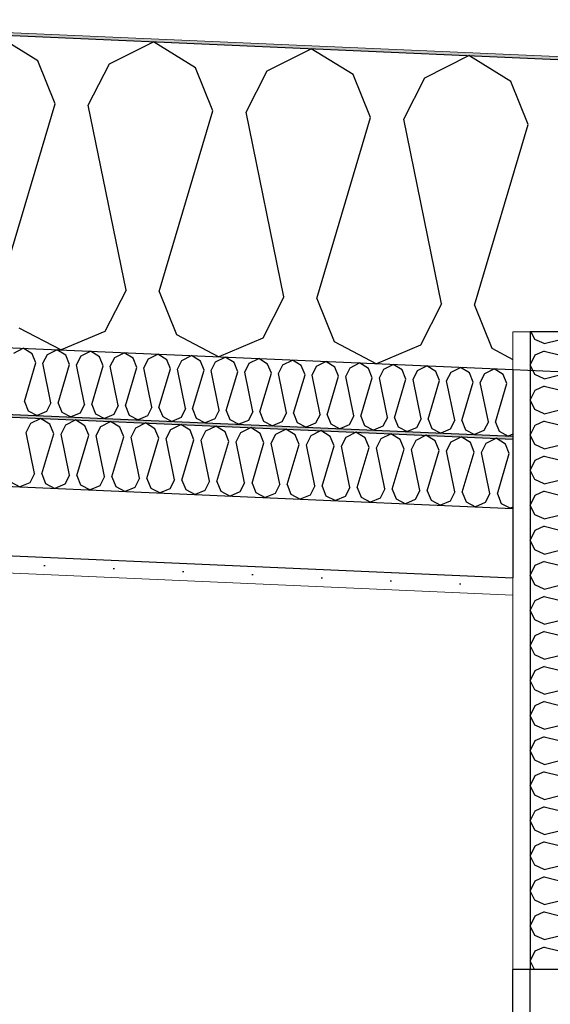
# Model space of a CAD drawing. Header units: millimetres. Extents: x -82116 to -58113, y 850 to 13065.
# Tile 56 of 78: x -61946 to -61564, y 6115 to 6825. Entities that reach past the tile are written whole.
import ezdxf

# ---------------------------------------------------------------- set-up
doc = ezdxf.new("R2010")
doc.units = ezdxf.units.MM
doc.header["$LTSCALE"] = 0.5
doc.header["$MEASUREMENT"] = 0
doc.linetypes.add('PLINE', pattern=[0])
for name, color, linetype in [('0(Nye konstruksjoner)', 7, 'Continuous'), ('232- Ikke-bærende yttervegger (Skravur)(Nye konstruksjoner)', 7, 'Continuous'), ('232- Ikke-bærende yttervegger(Nye konstruksjoner)', 7, 'Continuous'), ('256- Faste himlinger og overflatebehandling (Skravur)(Nye konstruksjoner)', 7, 'Continuous'), ('256- Faste himlinger og overflatebehandling(Nye konstruksjoner)', 7, 'Continuous'), ('261- Primærkonstruksjon (tak)', 7, 'Continuous'), ('261- Primærkonstruksjon (tak) (Skravur)', 7, 'Continuous'), ('262- Taktekking (Skravur)(Nye konstruksjoner)', 7, 'Continuous')]:
    doc.layers.add(name, color=color, linetype=linetype)
doc.layers.add('236- Innvendig kledning og overflate(Nye konstruksjoner)', color=7, linetype='Continuous', lineweight=0)
doc.layers.add('262- Taktekking(Nye konstruksjoner)', color=7, linetype='Continuous', lineweight=0)

# ---------------------------------------------------------------- blocks, each defined once
blk = doc.blocks.new('*X8')
at = {"layer": '261- Primærkonstruksjon (tak) (Skravur)', "linetype": 'PLINE'}
for p, q in [((-61933.24, 6795.54), (-61963.53, 6814.22)), ((-61881.63, 6793.28), (-61849.82, 6809.26)), ((-61819.53, 6790.57), (-61849.82, 6809.26)), ((-61767.92, 6788.32), (-61736.11, 6804.29)), ((-61705.82, 6785.61), (-61736.11, 6804.29)), ((-61654.21, 6783.35), (-61622.4, 6799.33)), ((-61592.11, 6780.64), (-61622.4, 6799.33)), ((-61920.71, 6764.48), (-61933.24, 6795.54)), ((-61896.82, 6763.44), (-61881.63, 6793.28)), ((-61807, 6759.52), (-61819.53, 6790.57)), ((-61783.11, 6758.47), (-61767.92, 6788.32)), ((-61693.29, 6754.55), (-61705.82, 6785.61)), ((-61669.4, 6753.51), (-61654.21, 6783.35)), ((-61579.58, 6749.59), (-61592.11, 6780.64)), ((-61959.43, 6634.06), (-61920.71, 6764.48)), ((-61869.61, 6630.14), (-61896.82, 6763.44)), ((-61845.72, 6629.1), (-61807, 6759.52)), ((-61755.9, 6625.18), (-61783.11, 6758.47)), ((-61732.01, 6624.13), (-61693.29, 6754.55)), ((-61642.19, 6620.21), (-61669.4, 6753.51)), ((-61618.3, 6619.17), (-61579.58, 6749.59)), ((-61869.61, 6630.14), (-61884.8, 6600.29)), ((-61845.72, 6629.1), (-61833.19, 6598.04)), ((-61755.9, 6625.18), (-61771.09, 6595.33)), ((-61732.01, 6624.13), (-61719.48, 6593.08)), ((-61642.19, 6620.21), (-61657.38, 6590.37)), ((-61618.3, 6619.17), (-61605.77, 6588.11)), ((-61946.9, 6603.01), (-61916.49, 6586.96)), ((-61884.8, 6600.29), (-61916.49, 6586.96)), ((-61833.19, 6598.04), (-61802.78, 6581.99)), ((-61771.09, 6595.33), (-61802.78, 6581.99)), ((-61719.48, 6593.08), (-61689.07, 6577.03)), ((-61657.38, 6590.37), (-61689.07, 6577.03)), ((-61605.77, 6588.11), (-61590.66, 6580.13))]:
    blk.add_line(p, q, dxfattribs=at)
blk = doc.blocks.new('*X12')
at = {"layer": '256- Faste himlinger og overflatebehandling (Skravur)(Nye konstruksjoner)', "linetype": 'PLINE'}
for p, q in [((-61950.57, 6584.74), (-61943.78, 6588.15)), ((-61937.32, 6584.16), (-61943.78, 6588.15)), ((-61926.31, 6583.68), (-61919.53, 6587.09)), ((-61913.06, 6583.1), (-61919.53, 6587.09)), ((-61902.05, 6582.62), (-61895.27, 6586.03)), ((-61888.8, 6582.04), (-61895.27, 6586.03)), ((-61934.65, 6577.54), (-61937.32, 6584.16)), ((-61929.55, 6577.31), (-61926.31, 6583.68)), ((-61910.39, 6576.48), (-61913.06, 6583.1)), ((-61905.29, 6576.25), (-61902.05, 6582.62)), ((-61886.13, 6575.42), (-61888.8, 6582.04)), ((-61881.04, 6575.19), (-61877.8, 6581.56)), ((-61877.8, 6581.56), (-61871.01, 6584.97)), ((-61864.55, 6580.98), (-61871.01, 6584.97)), ((-61861.87, 6574.36), (-61864.55, 6580.98)), ((-61856.78, 6574.14), (-61853.54, 6580.5)), ((-61853.54, 6580.5), (-61846.75, 6583.91)), ((-61840.29, 6579.92), (-61846.75, 6583.91)), ((-61837.62, 6573.3), (-61840.29, 6579.92)), ((-61832.52, 6573.08), (-61829.28, 6579.44)), ((-61829.28, 6579.44), (-61822.49, 6582.85)), ((-61816.03, 6578.86), (-61822.49, 6582.85)), ((-61813.36, 6572.24), (-61816.03, 6578.86)), ((-61808.26, 6572.02), (-61805.02, 6578.38)), ((-61805.02, 6578.38), (-61798.23, 6581.79)), ((-61791.77, 6577.81), (-61798.23, 6581.79)), ((-61780.76, 6577.32), (-61773.98, 6580.73)), ((-61767.51, 6576.75), (-61773.98, 6580.73)), ((-61756.5, 6576.27), (-61749.72, 6579.67)), ((-61743.26, 6575.69), (-61749.72, 6579.67)), ((-61732.25, 6575.21), (-61725.46, 6578.61)), ((-61719, 6574.63), (-61725.46, 6578.61)), ((-61942.91, 6549.71), (-61934.65, 6577.54)), ((-61923.75, 6548.88), (-61929.55, 6577.31)), ((-61918.65, 6548.65), (-61910.39, 6576.48)), ((-61899.49, 6547.82), (-61905.29, 6576.25)), ((-61894.39, 6547.59), (-61886.13, 6575.42)), ((-61875.23, 6546.76), (-61881.04, 6575.19)), ((-61870.13, 6546.53), (-61861.87, 6574.36)), ((-61850.97, 6545.7), (-61856.78, 6574.14)), ((-61845.88, 6545.48), (-61837.62, 6573.3)), ((-61826.71, 6544.64), (-61832.52, 6573.08)), ((-61821.62, 6544.42), (-61813.36, 6572.24)), ((-61802.46, 6543.58), (-61808.26, 6572.02)), ((-61797.36, 6543.36), (-61789.1, 6571.18)), ((-61789.1, 6571.18), (-61791.77, 6577.81)), ((-61784, 6570.96), (-61780.76, 6577.32)), ((-61778.2, 6542.52), (-61784, 6570.96)), ((-61764.84, 6570.12), (-61767.51, 6576.75)), ((-61759.74, 6569.9), (-61756.5, 6576.27)), ((-61740.58, 6569.06), (-61743.26, 6575.69)), ((-61735.49, 6568.84), (-61732.25, 6575.21)), ((-61716.32, 6568), (-61719, 6574.63)), ((-61711.23, 6567.78), (-61707.99, 6574.15)), ((-61707.99, 6574.15), (-61701.2, 6577.56)), ((-61694.74, 6573.57), (-61701.2, 6577.56)), ((-61692.07, 6566.94), (-61694.74, 6573.57)), ((-61686.97, 6566.72), (-61683.73, 6573.09)), ((-61683.73, 6573.09), (-61676.94, 6576.5)), ((-61670.48, 6572.51), (-61676.94, 6576.5)), ((-61667.81, 6565.88), (-61670.48, 6572.51)), ((-61662.71, 6565.66), (-61659.47, 6572.03)), ((-61659.47, 6572.03), (-61652.69, 6575.44)), ((-61646.22, 6571.45), (-61652.69, 6575.44)), ((-61643.55, 6564.83), (-61646.22, 6571.45)), ((-61638.45, 6564.6), (-61635.21, 6570.97)), ((-61635.21, 6570.97), (-61628.43, 6574.38)), ((-61621.96, 6570.39), (-61628.43, 6574.38)), ((-61610.96, 6569.91), (-61604.17, 6573.32)), ((-61597.71, 6569.33), (-61604.17, 6573.32)), ((-61773.1, 6542.3), (-61764.84, 6570.12)), ((-61753.94, 6541.46), (-61759.74, 6569.9)), ((-61748.84, 6541.24), (-61740.58, 6569.06)), ((-61729.68, 6540.4), (-61735.49, 6568.84)), ((-61724.59, 6540.18), (-61716.32, 6568)), ((-61705.42, 6539.34), (-61711.23, 6567.78)), ((-61700.33, 6539.12), (-61692.07, 6566.94)), ((-61681.17, 6538.28), (-61686.97, 6566.72)), ((-61676.07, 6538.06), (-61667.81, 6565.88)), ((-61656.91, 6537.23), (-61662.71, 6565.66)), ((-61651.81, 6537), (-61643.55, 6564.83)), ((-61632.65, 6536.17), (-61638.45, 6564.6)), ((-61627.55, 6535.94), (-61619.29, 6563.77)), ((-61619.29, 6563.77), (-61621.96, 6570.39)), ((-61614.2, 6563.54), (-61610.96, 6569.91)), ((-61595.03, 6562.71), (-61597.71, 6569.33)), ((-61608.39, 6535.11), (-61614.2, 6563.54)), ((-61603.29, 6534.88), (-61595.03, 6562.71)), ((-61942.91, 6549.71), (-61940.24, 6543.09)), ((-61940.24, 6543.09), (-61933.75, 6539.66)), ((-61926.99, 6542.51), (-61933.75, 6539.66)), ((-61923.75, 6548.88), (-61926.99, 6542.51)), ((-61918.65, 6548.65), (-61915.98, 6542.03)), ((-61899.49, 6547.82), (-61902.73, 6541.45)), ((-61894.39, 6547.59), (-61891.72, 6540.97)), ((-61875.23, 6546.76), (-61878.47, 6540.39)), ((-61870.13, 6546.53), (-61867.46, 6539.91)), ((-61850.97, 6545.7), (-61854.21, 6539.33)), ((-61845.88, 6545.48), (-61843.2, 6538.85)), ((-61826.71, 6544.64), (-61829.95, 6538.27)), ((-61821.62, 6544.42), (-61818.95, 6537.79)), ((-61802.46, 6543.58), (-61805.7, 6537.21)), ((-61797.36, 6543.36), (-61794.69, 6536.73)), ((-61778.2, 6542.52), (-61781.44, 6536.15)), ((-61915.98, 6542.03), (-61909.49, 6538.6)), ((-61902.73, 6541.45), (-61909.49, 6538.6)), ((-61891.72, 6540.97), (-61885.23, 6537.54)), ((-61878.47, 6540.39), (-61885.23, 6537.54)), ((-61867.46, 6539.91), (-61860.97, 6536.49)), ((-61854.21, 6539.33), (-61860.97, 6536.49)), ((-61843.2, 6538.85), (-61836.72, 6535.43)), ((-61829.95, 6538.27), (-61836.72, 6535.43)), ((-61818.95, 6537.79), (-61812.46, 6534.37)), ((-61805.7, 6537.21), (-61812.46, 6534.37)), ((-61794.69, 6536.73), (-61788.2, 6533.31)), ((-61781.44, 6536.15), (-61788.2, 6533.31)), ((-61773.1, 6542.3), (-61770.43, 6535.67)), ((-61770.43, 6535.67), (-61763.94, 6532.25)), ((-61753.94, 6541.46), (-61757.18, 6535.09)), ((-61748.84, 6541.24), (-61746.17, 6534.61)), ((-61729.68, 6540.4), (-61732.92, 6534.04)), ((-61724.59, 6540.18), (-61721.91, 6533.55)), ((-61705.42, 6539.34), (-61708.66, 6532.98)), ((-61700.33, 6539.12), (-61697.65, 6532.5)), ((-61681.17, 6538.28), (-61684.41, 6531.92)), ((-61676.07, 6538.06), (-61673.4, 6531.44)), ((-61656.91, 6537.23), (-61660.15, 6530.86)), ((-61651.81, 6537), (-61649.14, 6530.38)), ((-61632.65, 6536.17), (-61635.89, 6529.8)), ((-61627.55, 6535.94), (-61624.88, 6529.32)), ((-61757.18, 6535.09), (-61763.94, 6532.25)), ((-61746.17, 6534.61), (-61739.68, 6531.19)), ((-61732.92, 6534.04), (-61739.68, 6531.19)), ((-61721.91, 6533.55), (-61715.43, 6530.13)), ((-61708.66, 6532.98), (-61715.43, 6530.13)), ((-61697.65, 6532.5), (-61691.17, 6529.07)), ((-61684.41, 6531.92), (-61691.17, 6529.07)), ((-61673.4, 6531.44), (-61666.91, 6528.01)), ((-61660.15, 6530.86), (-61666.91, 6528.01)), ((-61649.14, 6530.38), (-61642.65, 6526.95)), ((-61635.89, 6529.8), (-61642.65, 6526.95)), ((-61624.88, 6529.32), (-61618.39, 6525.89)), ((-61611.63, 6528.74), (-61618.39, 6525.89)), ((-61608.39, 6535.11), (-61611.63, 6528.74)), ((-61603.29, 6534.88), (-61600.62, 6528.26)), ((-61600.62, 6528.26), (-61594.13, 6524.83)), ((-61590.66, 6526.3), (-61594.13, 6524.83))]:
    blk.add_line(p, q, dxfattribs=at)
blk = doc.blocks.new('*X13')
at = {"layer": '256- Faste himlinger og overflatebehandling (Skravur)(Nye konstruksjoner)', "linetype": 'PLINE'}
for p, q in [((-61938.38, 6534), (-61931.31, 6537.55)), ((-61924.58, 6533.4), (-61931.31, 6537.55)), ((-61913.11, 6532.9), (-61906.04, 6536.45)), ((-61899.31, 6532.3), (-61906.04, 6536.45)), ((-61887.84, 6531.8), (-61880.77, 6535.35)), ((-61874.04, 6531.2), (-61880.77, 6535.35)), ((-61941.75, 6527.37), (-61938.38, 6534)), ((-61921.79, 6526.5), (-61924.58, 6533.4)), ((-61916.48, 6526.27), (-61913.11, 6532.9)), ((-61896.52, 6525.4), (-61899.31, 6532.3)), ((-61891.21, 6525.17), (-61887.84, 6531.8)), ((-61871.25, 6524.29), (-61874.04, 6531.2)), ((-61865.95, 6524.06), (-61862.57, 6530.69)), ((-61862.57, 6530.69), (-61855.5, 6534.24)), ((-61848.77, 6530.09), (-61855.5, 6534.24)), ((-61845.99, 6523.19), (-61848.77, 6530.09)), ((-61840.68, 6522.96), (-61837.3, 6529.59)), ((-61837.3, 6529.59), (-61830.23, 6533.14)), ((-61823.5, 6528.99), (-61830.23, 6533.14)), ((-61820.72, 6522.09), (-61823.5, 6528.99)), ((-61815.41, 6521.86), (-61812.03, 6528.49)), ((-61812.03, 6528.49), (-61804.96, 6532.04)), ((-61798.23, 6527.89), (-61804.96, 6532.04)), ((-61786.76, 6527.38), (-61779.7, 6530.93)), ((-61772.96, 6526.78), (-61779.7, 6530.93)), ((-61761.5, 6526.28), (-61754.43, 6529.83)), ((-61747.69, 6525.68), (-61754.43, 6529.83)), ((-61736.23, 6525.18), (-61729.16, 6528.73)), ((-61722.43, 6524.58), (-61729.16, 6528.73)), ((-61935.71, 6497.75), (-61941.75, 6527.37)), ((-61930.4, 6497.52), (-61921.79, 6526.5)), ((-61910.44, 6496.65), (-61916.48, 6526.27)), ((-61905.13, 6496.42), (-61896.52, 6525.4)), ((-61885.17, 6495.54), (-61891.21, 6525.17)), ((-61879.86, 6495.31), (-61871.25, 6524.29)), ((-61859.9, 6494.44), (-61865.95, 6524.06)), ((-61854.59, 6494.21), (-61845.99, 6523.19)), ((-61834.63, 6493.34), (-61840.68, 6522.96)), ((-61829.32, 6493.11), (-61820.72, 6522.09)), ((-61809.36, 6492.23), (-61815.41, 6521.86)), ((-61795.45, 6520.98), (-61798.23, 6527.89)), ((-61790.14, 6520.75), (-61786.76, 6527.38)), ((-61770.18, 6519.88), (-61772.96, 6526.78)), ((-61764.87, 6519.65), (-61761.5, 6526.28)), ((-61744.91, 6518.78), (-61747.69, 6525.68)), ((-61739.6, 6518.55), (-61736.23, 6525.18)), ((-61719.64, 6517.67), (-61722.43, 6524.58)), ((-61714.33, 6517.44), (-61710.96, 6524.08)), ((-61710.96, 6524.08), (-61703.89, 6527.62)), ((-61697.16, 6523.47), (-61703.89, 6527.62)), ((-61694.37, 6516.57), (-61697.16, 6523.47)), ((-61689.06, 6516.34), (-61685.69, 6522.97)), ((-61685.69, 6522.97), (-61678.62, 6526.52)), ((-61671.89, 6522.37), (-61678.62, 6526.52)), ((-61669.1, 6515.47), (-61671.89, 6522.37)), ((-61663.79, 6515.24), (-61660.42, 6521.87)), ((-61660.42, 6521.87), (-61653.35, 6525.42)), ((-61646.62, 6521.27), (-61653.35, 6525.42)), ((-61643.83, 6514.36), (-61646.62, 6521.27)), ((-61635.15, 6520.77), (-61628.08, 6524.32)), ((-61621.35, 6520.16), (-61628.08, 6524.32)), ((-61609.88, 6519.66), (-61602.81, 6523.21)), ((-61596.08, 6519.06), (-61602.81, 6523.21)), ((-61804.05, 6492), (-61795.45, 6520.98)), ((-61784.09, 6491.13), (-61790.14, 6520.75)), ((-61778.78, 6490.9), (-61770.18, 6519.88)), ((-61758.82, 6490.03), (-61764.87, 6519.65)), ((-61753.51, 6489.8), (-61744.91, 6518.78)), ((-61733.55, 6488.92), (-61739.6, 6518.55)), ((-61728.25, 6488.69), (-61719.64, 6517.67)), ((-61708.29, 6487.82), (-61714.33, 6517.44)), ((-61702.98, 6487.59), (-61694.37, 6516.57)), ((-61683.02, 6486.72), (-61689.06, 6516.34)), ((-61677.71, 6486.49), (-61669.1, 6515.47)), ((-61657.75, 6485.61), (-61663.79, 6515.24)), ((-61652.44, 6485.38), (-61643.83, 6514.36)), ((-61638.53, 6514.13), (-61635.15, 6520.77)), ((-61632.48, 6484.51), (-61638.53, 6514.13)), ((-61618.57, 6513.26), (-61621.35, 6520.16)), ((-61613.26, 6513.03), (-61609.88, 6519.66)), ((-61593.3, 6512.16), (-61596.08, 6519.06)), ((-61627.17, 6484.28), (-61618.57, 6513.26)), ((-61607.21, 6483.41), (-61613.26, 6513.03)), ((-61601.9, 6483.18), (-61593.3, 6512.16)), ((-61935.71, 6497.75), (-61939.08, 6491.12)), ((-61930.4, 6497.52), (-61927.61, 6490.62)), ((-61910.44, 6496.65), (-61913.81, 6490.01)), ((-61905.13, 6496.42), (-61902.34, 6489.51)), ((-61885.17, 6495.54), (-61888.54, 6488.91)), ((-61879.86, 6495.31), (-61877.08, 6488.41)), ((-61859.9, 6494.44), (-61863.27, 6487.81)), ((-61854.59, 6494.21), (-61851.81, 6487.31)), ((-61834.63, 6493.34), (-61838.01, 6486.7)), ((-61829.32, 6493.11), (-61826.54, 6486.2)), ((-61952.88, 6491.72), (-61946.12, 6488.15)), ((-61939.08, 6491.12), (-61946.12, 6488.15)), ((-61927.61, 6490.62), (-61920.86, 6487.05)), ((-61913.81, 6490.01), (-61920.86, 6487.05)), ((-61902.34, 6489.51), (-61895.59, 6485.95)), ((-61888.54, 6488.91), (-61895.59, 6485.95)), ((-61877.08, 6488.41), (-61870.32, 6484.84)), ((-61863.27, 6487.81), (-61870.32, 6484.84)), ((-61851.81, 6487.31), (-61845.05, 6483.74)), ((-61838.01, 6486.7), (-61845.05, 6483.74)), ((-61826.54, 6486.2), (-61819.78, 6482.64)), ((-61809.36, 6492.23), (-61812.74, 6485.6)), ((-61804.05, 6492), (-61801.27, 6485.1)), ((-61784.09, 6491.13), (-61787.47, 6484.5)), ((-61778.78, 6490.9), (-61776, 6484)), ((-61758.82, 6490.03), (-61762.2, 6483.4)), ((-61753.51, 6489.8), (-61750.73, 6482.89)), ((-61733.55, 6488.92), (-61736.93, 6482.29)), ((-61728.25, 6488.69), (-61725.46, 6481.79)), ((-61708.29, 6487.82), (-61711.66, 6481.19)), ((-61702.98, 6487.59), (-61700.19, 6480.69)), ((-61683.02, 6486.72), (-61686.39, 6480.09)), ((-61677.71, 6486.49), (-61674.92, 6479.58)), ((-61657.75, 6485.61), (-61661.12, 6478.98)), ((-61812.74, 6485.6), (-61819.78, 6482.64)), ((-61801.27, 6485.1), (-61794.51, 6481.53)), ((-61787.47, 6484.5), (-61794.51, 6481.53)), ((-61776, 6484), (-61769.24, 6480.43)), ((-61762.2, 6483.4), (-61769.24, 6480.43)), ((-61750.73, 6482.89), (-61743.97, 6479.33)), ((-61736.93, 6482.29), (-61743.97, 6479.33)), ((-61725.46, 6481.79), (-61718.7, 6478.22)), ((-61711.66, 6481.19), (-61718.7, 6478.22)), ((-61700.19, 6480.69), (-61693.44, 6477.12)), ((-61686.39, 6480.09), (-61693.44, 6477.12)), ((-61674.92, 6479.58), (-61668.17, 6476.02)), ((-61661.12, 6478.98), (-61668.17, 6476.02)), ((-61652.44, 6485.38), (-61649.66, 6478.48)), ((-61632.48, 6484.51), (-61635.85, 6477.88)), ((-61627.17, 6484.28), (-61624.39, 6477.38)), ((-61607.21, 6483.41), (-61610.59, 6476.78)), ((-61601.9, 6483.18), (-61599.12, 6476.27)), ((-61649.66, 6478.48), (-61642.9, 6474.91)), ((-61635.85, 6477.88), (-61642.9, 6474.91)), ((-61624.39, 6477.38), (-61617.63, 6473.81)), ((-61610.59, 6476.78), (-61617.63, 6473.81)), ((-61599.12, 6476.27), (-61592.36, 6472.71)), ((-61590.66, 6473.42), (-61592.36, 6472.71))]:
    blk.add_line(p, q, dxfattribs=at)
blk = doc.blocks.new('*X40')
at = {"layer": '232- Ikke-bærende yttervegger (Skravur)(Nye konstruksjoner)', "linetype": 'PLINE'}
for p, q in [((-61574.89, 6594.56), (-61577.46, 6600)), ((-61568.12, 6591.48), (-61574.89, 6594.56)), ((-61568.12, 6591.48), (-61538.79, 6598.81)), ((-61538.79, 6598.81), (-61532.01, 6595.73)), ((-61532.01, 6595.73), (-61528.16, 6588.82)), ((-61568.12, 6586.17), (-61574.89, 6583.09)), ((-61568.12, 6586.17), (-61538.79, 6578.83)), ((-61532.01, 6581.92), (-61528.16, 6588.82)), ((-61574.89, 6583.09), (-61578.16, 6576.18)), ((-61538.79, 6578.83), (-61532.01, 6581.92)), ((-61574.89, 6569.27), (-61578.16, 6576.18)), ((-61568.12, 6566.19), (-61538.79, 6573.52)), ((-61538.79, 6573.52), (-61532.01, 6570.44)), ((-61568.12, 6566.19), (-61574.89, 6569.27)), ((-61532.01, 6570.44), (-61528.16, 6563.53)), ((-61574.89, 6557.79), (-61578.16, 6550.88)), ((-61568.12, 6560.87), (-61574.89, 6557.79)), ((-61568.12, 6560.87), (-61538.79, 6553.54)), ((-61532.01, 6556.62), (-61528.16, 6563.53)), ((-61574.89, 6543.98), (-61578.16, 6550.88)), ((-61538.79, 6553.54), (-61532.01, 6556.62)), ((-61568.12, 6540.9), (-61574.89, 6543.98)), ((-61568.12, 6540.9), (-61538.79, 6548.23)), ((-61538.79, 6548.23), (-61532.01, 6545.15)), ((-61532.01, 6545.15), (-61528.16, 6538.24)), ((-61568.12, 6535.58), (-61574.89, 6532.5)), ((-61568.12, 6535.58), (-61538.79, 6528.25)), ((-61532.01, 6531.33), (-61528.16, 6538.24)), ((-61574.89, 6532.5), (-61578.16, 6525.59)), ((-61538.79, 6528.25), (-61532.01, 6531.33)), ((-61574.89, 6518.68), (-61578.16, 6525.59)), ((-61568.12, 6515.6), (-61538.79, 6522.93)), ((-61538.79, 6522.93), (-61532.01, 6519.85)), ((-61568.12, 6515.6), (-61574.89, 6518.68)), ((-61532.01, 6519.85), (-61528.16, 6512.95)), ((-61574.89, 6507.21), (-61578.16, 6500.3)), ((-61568.12, 6510.29), (-61574.89, 6507.21)), ((-61568.12, 6510.29), (-61538.79, 6502.96)), ((-61532.01, 6506.04), (-61528.16, 6512.95)), ((-61574.89, 6493.39), (-61578.16, 6500.3)), ((-61538.79, 6502.96), (-61532.01, 6506.04)), ((-61568.12, 6490.31), (-61574.89, 6493.39)), ((-61568.12, 6490.31), (-61538.79, 6497.64)), ((-61538.79, 6497.64), (-61532.01, 6494.56)), ((-61532.01, 6494.56), (-61528.16, 6487.65)), ((-61532.01, 6480.75), (-61528.16, 6487.65)), ((-61574.89, 6481.91), (-61578.16, 6475.01)), ((-61568.12, 6485), (-61574.89, 6481.91)), ((-61568.12, 6485), (-61538.79, 6477.66)), ((-61538.79, 6477.66), (-61532.01, 6480.75)), ((-61574.89, 6468.1), (-61578.16, 6475.01)), ((-61568.12, 6465.02), (-61538.79, 6472.35)), ((-61538.79, 6472.35), (-61532.01, 6469.27)), ((-61568.12, 6465.02), (-61574.89, 6468.1)), ((-61532.01, 6469.27), (-61528.16, 6462.36)), ((-61568.12, 6459.7), (-61574.89, 6456.62)), ((-61568.12, 6459.7), (-61538.79, 6452.37)), ((-61532.01, 6455.45), (-61528.16, 6462.36)), ((-61574.89, 6456.62), (-61578.16, 6449.71)), ((-61538.79, 6452.37), (-61532.01, 6455.45)), ((-61574.89, 6442.81), (-61578.16, 6449.71)), ((-61568.12, 6439.72), (-61538.79, 6447.06)), ((-61538.79, 6447.06), (-61532.01, 6443.97)), ((-61532.01, 6443.97), (-61528.16, 6437.07)), ((-61568.12, 6439.72), (-61574.89, 6442.81)), ((-61532.01, 6430.16), (-61528.16, 6437.07)), ((-61574.89, 6431.33), (-61578.16, 6424.42)), ((-61568.12, 6434.41), (-61574.89, 6431.33)), ((-61568.12, 6434.41), (-61538.79, 6427.08)), ((-61538.79, 6427.08), (-61532.01, 6430.16)), ((-61574.89, 6417.51), (-61578.16, 6424.42)), ((-61568.12, 6414.43), (-61538.79, 6421.76)), ((-61538.79, 6421.76), (-61532.01, 6418.68)), ((-61568.12, 6414.43), (-61574.89, 6417.51)), ((-61532.01, 6418.68), (-61528.16, 6411.77)), ((-61568.12, 6409.12), (-61574.89, 6406.03)), ((-61568.12, 6409.12), (-61538.79, 6401.78)), ((-61532.01, 6404.87), (-61528.16, 6411.77)), ((-61574.89, 6406.03), (-61578.16, 6399.13)), ((-61538.79, 6401.78), (-61532.01, 6404.87)), ((-61574.89, 6392.22), (-61578.16, 6399.13)), ((-61568.12, 6389.14), (-61538.79, 6396.47)), ((-61538.79, 6396.47), (-61532.01, 6393.39)), ((-61532.01, 6393.39), (-61528.16, 6386.48)), ((-61568.12, 6389.14), (-61574.89, 6392.22)), ((-61532.01, 6379.57), (-61528.16, 6386.48)), ((-61574.89, 6380.74), (-61578.16, 6373.83)), ((-61568.12, 6383.82), (-61574.89, 6380.74)), ((-61568.12, 6383.82), (-61538.79, 6376.49)), ((-61538.79, 6376.49), (-61532.01, 6379.57)), ((-61574.89, 6366.93), (-61578.16, 6373.83)), ((-61568.12, 6363.84), (-61574.89, 6366.93)), ((-61568.12, 6363.84), (-61538.79, 6371.18)), ((-61538.79, 6371.18), (-61532.01, 6368.09)), ((-61532.01, 6368.09), (-61528.16, 6361.19)), ((-61568.12, 6358.53), (-61574.89, 6355.45)), ((-61568.12, 6358.53), (-61538.79, 6351.2)), ((-61532.01, 6354.28), (-61528.16, 6361.19)), ((-61574.89, 6355.45), (-61578.16, 6348.54)), ((-61538.79, 6351.2), (-61532.01, 6354.28)), ((-61574.89, 6341.63), (-61578.16, 6348.54)), ((-61568.12, 6338.55), (-61538.79, 6345.88)), ((-61538.79, 6345.88), (-61532.01, 6342.8)), ((-61568.12, 6338.55), (-61574.89, 6341.63)), ((-61532.01, 6342.8), (-61528.16, 6335.89)), ((-61574.89, 6330.16), (-61578.16, 6323.25)), ((-61568.12, 6333.24), (-61574.89, 6330.16)), ((-61568.12, 6333.24), (-61538.79, 6325.91)), ((-61532.01, 6328.99), (-61528.16, 6335.89)), ((-61574.89, 6316.34), (-61578.16, 6323.25)), ((-61538.79, 6325.91), (-61532.01, 6328.99)), ((-61568.12, 6313.26), (-61574.89, 6316.34)), ((-61568.12, 6313.26), (-61538.79, 6320.59)), ((-61538.79, 6320.59), (-61532.01, 6317.51)), ((-61532.01, 6317.51), (-61528.16, 6310.6)), ((-61532.01, 6303.69), (-61528.16, 6310.6)), ((-61574.89, 6304.86), (-61578.16, 6297.96)), ((-61568.12, 6307.94), (-61574.89, 6304.86)), ((-61568.12, 6307.94), (-61538.79, 6300.61)), ((-61538.79, 6300.61), (-61532.01, 6303.69)), ((-61574.89, 6291.05), (-61578.16, 6297.96)), ((-61568.12, 6287.97), (-61538.79, 6295.3)), ((-61538.79, 6295.3), (-61532.01, 6292.22)), ((-61568.12, 6287.97), (-61574.89, 6291.05)), ((-61532.01, 6292.22), (-61528.16, 6285.31)), ((-61568.12, 6282.65), (-61574.89, 6279.57)), ((-61568.12, 6282.65), (-61538.79, 6275.32)), ((-61532.01, 6278.4), (-61528.16, 6285.31)), ((-61574.89, 6279.57), (-61578.16, 6272.66)), ((-61574.89, 6265.75), (-61578.16, 6272.66)), ((-61538.79, 6275.32), (-61532.01, 6278.4)), ((-61568.12, 6262.67), (-61574.89, 6265.75)), ((-61568.12, 6262.67), (-61538.79, 6270.01)), ((-61538.79, 6270.01), (-61532.01, 6266.92)), ((-61532.01, 6266.92), (-61528.16, 6260.02)), ((-61532.01, 6253.11), (-61528.16, 6260.02)), ((-61574.89, 6254.28), (-61578.16, 6247.37)), ((-61568.12, 6257.36), (-61574.89, 6254.28)), ((-61568.12, 6257.36), (-61538.79, 6250.03)), ((-61538.79, 6250.03), (-61532.01, 6253.11)), ((-61574.89, 6240.46), (-61578.16, 6247.37)), ((-61568.12, 6237.38), (-61538.79, 6244.71)), ((-61538.79, 6244.71), (-61532.01, 6241.63)), ((-61568.12, 6237.38), (-61574.89, 6240.46)), ((-61532.01, 6241.63), (-61528.16, 6234.72)), ((-61568.12, 6232.07), (-61574.89, 6228.98)), ((-61568.12, 6232.07), (-61538.79, 6224.73)), ((-61532.01, 6227.82), (-61528.16, 6234.72)), ((-61574.89, 6228.98), (-61578.16, 6222.08)), ((-61538.79, 6224.73), (-61532.01, 6227.82)), ((-61574.89, 6215.17), (-61578.16, 6222.08)), ((-61568.12, 6212.09), (-61538.79, 6219.42)), ((-61538.79, 6219.42), (-61532.01, 6216.34)), ((-61532.01, 6216.34), (-61528.16, 6209.43)), ((-61568.12, 6212.09), (-61574.89, 6215.17)), ((-61532.01, 6202.52), (-61528.16, 6209.43)), ((-61574.89, 6203.69), (-61578.16, 6196.78)), ((-61568.12, 6206.77), (-61574.89, 6203.69)), ((-61568.12, 6206.77), (-61538.79, 6199.44)), ((-61538.79, 6199.44), (-61532.01, 6202.52)), ((-61574.89, 6189.88), (-61578.16, 6196.78)), ((-61568.12, 6186.79), (-61574.89, 6189.88)), ((-61568.12, 6186.79), (-61538.79, 6194.13)), ((-61538.79, 6194.13), (-61532.01, 6191.04)), ((-61532.01, 6191.04), (-61528.16, 6184.14)), ((-61568.12, 6181.48), (-61574.89, 6178.4)), ((-61568.12, 6181.48), (-61538.79, 6174.15)), ((-61532.01, 6177.23), (-61528.16, 6184.14)), ((-61574.89, 6178.4), (-61578.16, 6171.49)), ((-61538.79, 6174.15), (-61532.01, 6177.23)), ((-61574.89, 6164.58), (-61578.16, 6171.49)), ((-61568.12, 6161.5), (-61538.79, 6168.83)), ((-61538.79, 6168.83), (-61532.01, 6165.75)), ((-61568.12, 6161.5), (-61574.89, 6164.58)), ((-61532.01, 6165.75), (-61528.16, 6158.84)), ((-61574.89, 6153.1), (-61578.16, 6146.2)), ((-61568.12, 6156.19), (-61574.89, 6153.1)), ((-61568.12, 6156.19), (-61538.79, 6148.85)), ((-61538.79, 6148.85), (-61532.01, 6151.94)), ((-61532.01, 6151.94), (-61528.16, 6158.84)), ((-61575.23, 6140), (-61578.16, 6146.2)), ((-61552.95, 6140), (-61538.79, 6143.54)), ((-61538.79, 6143.54), (-61532.01, 6140.46)), ((-61532.01, 6140.46), (-61531.76, 6140))]:
    blk.add_line(p, q, dxfattribs=at)

msp = doc.modelspace()

# ---------------------------------------------------------------- hatches: boundary and pattern name
at = {"layer": '232- Ikke-bærende yttervegger (Skravur)(Nye konstruksjoner)', "linetype": 'Continuous'}
h = msp.add_hatch(dxfattribs=at)
h.set_pattern_fill('Gips', color=256, style=0, pattern_type=2)
h.set_pattern_definition([(270, (0, 0), (86.60254, 0), [0, -50]), (270, (43.3, -25), (86.60254, 0), [0, -50])])
h.paths.add_polyline_path([(-61590.66, 6140), (-61578.16, 6140), (-61578.16, 6600), (-61590.66, 6600)])
at = {"layer": '256- Faste himlinger og overflatebehandling (Skravur)(Nye konstruksjoner)', "linetype": 'Continuous'}
msp.add_hatch(color=256, dxfattribs=at).paths.add_polyline_path([(-64138.16, 6635.91), (-64138.16, 6633.91), (-64048.67, 6630), (-64025.66, 6630), (-64025.66, 6629), (-61590.66, 6522.68), (-61590.66, 6524.68)])
h = msp.add_hatch(dxfattribs=at)
h.set_pattern_fill('Gips', color=256, style=0, pattern_type=2)
h.set_pattern_definition([(357.5, (0, 0), (3.77755, 86.52011), [0, -50]), (357.5, (26.865, 42.17), (3.77755, 86.52011), [0, -50])])
h.paths.add_polyline_path([(-64138.16, 6521.3), (-61590.66, 6410.07), (-61590.66, 6422.59), (-64138.16, 6533.81)])
at = {"layer": '262- Taktekking (Skravur)(Nye konstruksjoner)', "linetype": 'Continuous'}
h = msp.add_hatch(dxfattribs=at)
h.set_pattern_fill('Prikker_tett', color=256, style=0, pattern_type=2)
h.set_pattern_definition([(0, (0, 0), (0, 43.30127), [0, -25]), (0, (12.5, 21.65), (0, 43.30127), [0, -25])])
h.paths.add_polyline_path([(-64188.16, 6911.35), (-61143.16, 6778.4), (-61143.16, 6780.41), (-64188.16, 6913.35)])

# ---------------------------------------------------------------- linework, layer by layer
at = {"layer": '0(Nye konstruksjoner)', "linetype": 'PLINE'}
for p, q in [((-61590.66, 4720), (-61590.66, 6140)), ((-61578.16, 4720), (-61578.16, 6140))]:
    msp.add_line(p, q, dxfattribs=at)
at = {"layer": '0(Nye konstruksjoner)', "linetype": 'PLINE', "flags": 128}
msp.add_lwpolyline([(-61478.16, 6140), (-61526.16, 6140), (-61528.16, 6140), (-61578.16, 6140), (-61590.66, 6140)], dxfattribs=at)
at = {"layer": '232- Ikke-bærende yttervegger(Nye konstruksjoner)', "linetype": 'PLINE'}
msp.add_line((-61578.16, 6600), (-61578.16, 6140), dxfattribs=at)
at = {"layer": '232- Ikke-bærende yttervegger(Nye konstruksjoner)', "linetype": 'PLINE', "flags": 128}
msp.add_lwpolyline([(-61478.16, 6600), (-61526.16, 6600), (-61528.16, 6600), (-61578.16, 6600)], dxfattribs=at)
at = {"layer": '236- Innvendig kledning og overflate(Nye konstruksjoner)', "linetype": 'PLINE'}
for p, q in [((-61590.66, 6600), (-61590.66, 6572.73)), ((-61578.16, 6600), (-61590.66, 6600)), ((-64138.16, 6521.3), (-61590.66, 6410.07)), ((-61590.66, 6422.59), (-61590.66, 6410.07)), ((-61590.66, 6410.07), (-61590.66, 6140))]:
    msp.add_line(p, q, dxfattribs=at)
at = {"layer": '256- Faste himlinger og overflatebehandling(Nye konstruksjoner)', "linetype": 'PLINE'}
for p, q in [((-64138.16, 6635.91), (-61590.66, 6524.68)), ((-64138.16, 6633.91), (-61590.66, 6522.68)), ((-64138.16, 6583.86), (-61590.66, 6472.63)), ((-64138.16, 6533.81), (-61590.66, 6422.59))]:
    msp.add_line(p, q, dxfattribs=at)
at = {"layer": '256- Faste himlinger og overflatebehandling(Nye konstruksjoner)', "linetype": 'PLINE', "flags": 128}
msp.add_lwpolyline([(-61590.66, 6572.73), (-61590.66, 6524.68), (-61590.66, 6522.68), (-61590.66, 6472.63), (-61590.66, 6422.59)], dxfattribs=at)
at = {"layer": '261- Primærkonstruksjon (tak)', "linetype": 'PLINE'}
for p, q in [((-64188.16, 6911.35), (-61323.16, 6786.26)), ((-64138.16, 6683.96), (-61590.66, 6572.73)), ((-61590.66, 6572.73), (-61323.16, 6561.05))]:
    msp.add_line(p, q, dxfattribs=at)
at = {"layer": '262- Taktekking(Nye konstruksjoner)', "linetype": 'PLINE'}
msp.add_line((-64188.16, 6913.35), (-61143.16, 6780.41), dxfattribs=at)

# ---------------------------------------------------------------- block references
at = {"layer": '232- Ikke-bærende yttervegger(Nye konstruksjoner)'}
msp.add_blockref('*X40', (0, 0), dxfattribs=at)
at = {"layer": '256- Faste himlinger og overflatebehandling(Nye konstruksjoner)'}
for name in ['*X12', '*X13']:
    msp.add_blockref(name, (0, 0), dxfattribs=at)
at = {"layer": '261- Primærkonstruksjon (tak)'}
msp.add_blockref('*X8', (0, 0), dxfattribs=at)

doc.saveas('drawing.dxf')
